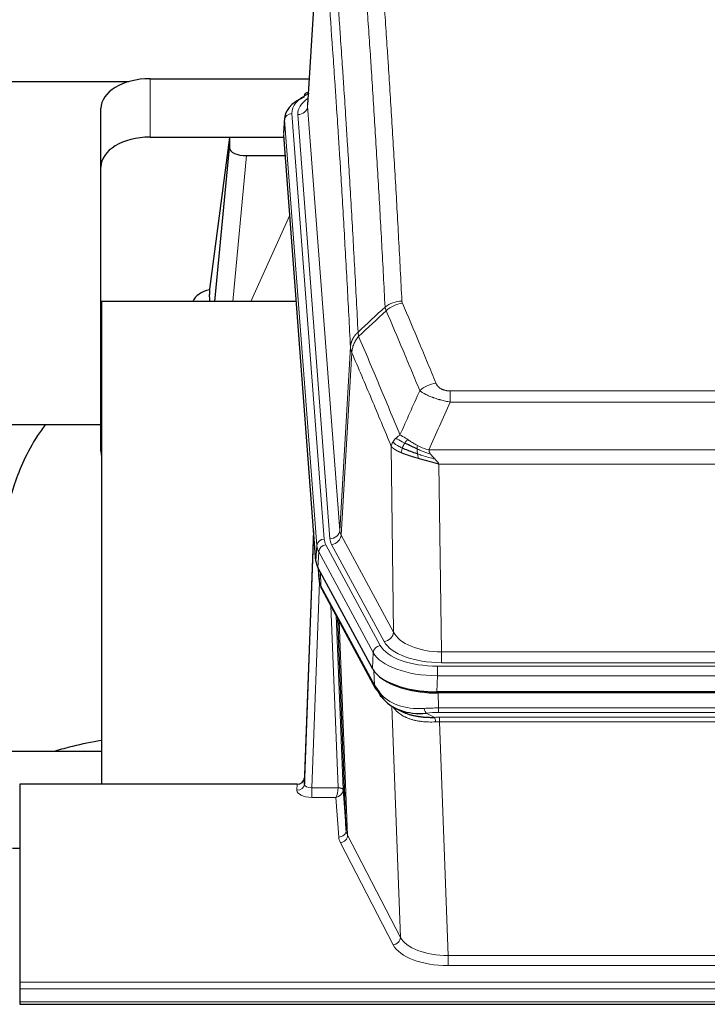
# Model space of a CAD drawing. Header units: inches. Extents: x 0 to 23760, y -13 to 16800.
# Tile 253 of 256: x 18687 to 18967, y 13635 to 14036. Entities that reach past the tile are written whole.
import ezdxf

# ---------------------------------------------------------------- set-up
doc = ezdxf.new("R2010")
doc.units = ezdxf.units.IN
doc.layers.add('1', color=7, linetype='Continuous', true_color=0xffffff)

msp = doc.modelspace()

# ---------------------------------------------------------------- linework, layer by layer
at = {"layer": '1', "color": 2, "linetype": 'Continuous', "lineweight": 25}
for p, q in [((18809.875, 14088.256), (18804.625, 14001.62)), ((18740.446, 14012.218), (18805.268, 14012.218)), ((18565.59, 14011.014), (18731.773, 14011.014)), ((18804.936, 14006.762), (18803.993, 14006.327)), ((18720.446, 13976.242), (18720.446, 14000.044)), ((18795.246, 13996.269), (18794.865, 13989.986)), ((18740.446, 13988.416), (18794.932, 13988.416)), ((18772.757, 13988.327), (18764.709, 13926.541)), ((18794.94, 13988.327), (18772.757, 13988.327)), ((18772.757, 13988.327), (18772.757, 13984.096)), ((18807.989, 13815.75), (18794.871, 13989.203)), ((18766.846, 13921.44), (18772.757, 13984.096)), ((18779.73, 13980.876), (18795.501, 13980.876)), ((18720.446, 13860.588), (18720.446, 13976.242)), ((18764.708, 13926.535), (18764.709, 13926.541)), ((18764.708, 13926.535), (18764.708, 13924.349)), ((18720.733, 13921.439), (18720.733, 13724.872)), ((18800.002, 13921.439), (18720.733, 13921.439)), ((18648.682, 13871.36), (18720.427, 13871.36)), ((18807.052, 13828.131), (18803.294, 13727.492)), ((18803.284, 13724.956), (18806.972, 13823.737)), ((18831.028, 13771.958), (18808.773, 13813.172)), ((18808.901, 13812.935), (18809.264, 13808.134)), ((18809.258, 13808.247), (18809.087, 13812.591)), ((18809.258, 13808.247), (18809.264, 13808.134)), ((18810.402, 13804.338), (18832.149, 13764.062)), ((18820.309, 13706.127), (18816.881, 13792.338)), ((19073.596, 13762.52), (18857.19, 13762.52)), ((19073.005, 13762.038), (18857.781, 13762.038)), ((18840.291, 13755.886), (18843.034, 13754.499)), ((18720.731, 13738.211), (18648.734, 13738.211)), ((18803.294, 13727.492), (18803.284, 13724.956)), ((18687.393, 13724.871), (18687.393, 13644.236)), ((18800.296, 13724.871), (18687.393, 13724.871)), ((18819.08, 13722.745), (18820.309, 13706.127)), ((18687.393, 13698.672), (18684.393, 13698.672)), ((18687.393, 13644.236), (18687.393, 13641.502)), ((18687.393, 13641.502), (18687.393, 13636.254)), ((18687.393, 13636.254), (18687.393, 13635.239)), ((18687.393, 13635.239), (19244.393, 13635.239))]:
    msp.add_line(p, q, dxfattribs=at)
at = {"layer": '1', "color": 110, "linetype": 'Continuous', "lineweight": 13}
for p, q in [((18809.877, 14087.634), (18804.629, 14001.044)), ((18740.446, 13988.416), (18740.446, 14012.218)), ((18804.629, 14001.044), (18817.696, 13828.271)), ((18795.252, 13995.483), (18794.871, 13989.203)), ((18808.362, 13822.122), (18795.252, 13995.483)), ((18798.246, 13998.053), (18811.356, 13824.692)), ((18800.637, 13997.618), (18813.704, 13824.845)), ((18779.73, 13980.876), (18774.123, 13921.44)), ((18781.535, 13921.44), (18797.332, 13956.662)), ((18817.696, 13828.271), (18822.072, 13902.948)), ((18822.628, 13900.614), (18818.277, 13826.362)), ((18862.722, 13885.067), (19068.064, 13885.067)), ((18862.722, 13880.503), (18862.722, 13885.067)), ((19068.064, 13880.503), (18862.722, 13880.503)), ((18839.629, 13786.819), (18838.671, 13862.469)), ((18853.99, 13861.024), (19076.796, 13861.024)), ((19072.683, 13855.28), (18858.103, 13855.28)), ((18858.103, 13855.28), (18859.071, 13778.784)), ((18818.277, 13826.362), (18839.629, 13786.819)), ((18807.989, 13815.75), (18808.362, 13822.122)), ((18809.147, 13819.545), (18808.773, 13813.172)), ((18831.321, 13778.479), (18809.147, 13819.545)), ((18812.054, 13822.401), (18834.228, 13781.336)), ((18835.753, 13783.01), (18814.401, 13822.554)), ((18808.904, 13812.931), (18809.258, 13808.247)), ((18809.824, 13811.225), (18810.043, 13805.668)), ((18809.407, 13807.276), (18806.276, 13723.424)), ((18810.043, 13805.668), (18831.79, 13765.392)), ((18817.083, 13723.511), (18814.06, 13797.562)), ((18816.187, 13793.622), (18819.08, 13722.745)), ((18817.427, 13791.327), (18820.894, 13704.116)), ((18831.028, 13771.958), (18831.321, 13778.479)), ((18859.071, 13778.784), (19071.715, 13778.784)), ((18859.071, 13774.37), (18859.071, 13778.784)), ((18831.79, 13765.392), (18831.614, 13771.028)), ((18857.483, 13772.946), (19073.303, 13772.946)), ((18857.483, 13769.041), (18857.483, 13772.946)), ((19071.715, 13774.37), (18859.071, 13774.37)), ((18857.483, 13769.041), (18857.19, 13762.52)), ((19073.303, 13769.041), (18857.483, 13769.041)), ((18857.781, 13762.038), (18857.972, 13755.947)), ((18842.379, 13662.502), (18838.943, 13756.642)), ((18857.972, 13754.081), (18857.972, 13755.947)), ((18857.972, 13755.947), (19072.814, 13755.947)), ((18852.948, 13753.853), (18856.401, 13752.108)), ((19072.814, 13754.081), (18857.972, 13754.081)), ((18858.314, 13750.274), (18858.314, 13752.139)), ((18858.314, 13752.139), (19072.472, 13752.139)), ((18858.314, 13750.274), (18861.788, 13655.098)), ((19072.472, 13750.274), (18858.314, 13750.274)), ((18800.285, 13722.423), (18800.296, 13724.871)), ((18806.276, 13723.424), (18817.082, 13723.424)), ((18806.276, 13723.424), (18806.276, 13719.509)), ((18806.276, 13719.509), (18816.119, 13719.509)), ((18817.312, 13703.36), (18816.119, 13719.509)), ((18820.894, 13704.116), (18842.379, 13662.502)), ((18839.471, 13659.439), (18817.986, 13701.053)), ((18861.788, 13655.098), (19068.998, 13655.098)), ((18861.788, 13655.098), (18861.788, 13650.997)), ((19068.998, 13650.997), (18861.788, 13650.997)), ((18687.393, 13644.236), (19244.393, 13644.236)), ((18687.393, 13641.502), (19244.393, 13641.502)), ((18687.393, 13636.254), (19244.393, 13636.254))]:
    msp.add_line(p, q, dxfattribs=at)
at = {"layer": '1', "color": 2, "linetype": 'Continuous', "lineweight": 25}
for centre, major_axis, ratio, start_param, end_param in [((18740.446, 14000.044), (-20, 0), 0.608706, 4.712389, 6.2831853), ((18822.265, 13995.766), (-27.03, 0.194), 0.4633579, 5.502135, 6.3212481), ((18805.251, 14003.603), (1.258, -2.724), 0.6272114, 3.1415983, 4.0254232), ((18740.446, 13976.242), (-20, 0), 0.608706, 4.712389, 6.2831853), ((18779.784, 13984.121), (7.027, 0.031), 0.4617281, 3.1395348, 4.7027345), ((18767.587, 13919.361), (10.208, 0), 0.7029015, 1.8567446, 2.8477011), ((18767.587, 13727.963), (-10.152, 515.142), 0.0020796, 5.0973682, 5.1034721), ((18740.446, 13860.588), (-20, 0), 0.608706, 0, 0.1694742), ((18835.009, 13816.189), (27.037, 0.006), 0.4611335, 3.1763491, 3.3855005), ((18837.053, 13788.458), (-27.174, 22.247), 0.265953, 0.2482944, 0.2802746), ((18835.902, 13817.734), (26.161, 11.46), 0.4493681, 3.0159633, 3.1613144), ((18813.756, 13806.559), (3.584, 1.776), 0.8816114, 2.7716102, 3.1419462), ((18857.248, 13775.004), (27.023, 0.034), 0.4619935, 3.3853572, 3.670307), ((18857.807, 13774.513), (27.01, 0.015), 0.4618579, 3.6271853, 4.7111791), ((18857.248, 13775.004), (27.023, 0.034), 0.4619935, 3.670307, 4.7096668), ((18858.622, 13748.513), (-27.355, 20.182), 0.1876908, 0.3765826, 0.5974134), ((18835.669, 13765.963), (3.52, 1.9), 0.8606628, 3.1415888, 3.5094104), ((18855.925, 13745.65), (-23.434, 19.972), 0.1471226, 0.3626514, 0.5834823), ((18837.446, 13763.281), (3.195, 2.407), 0.6715965, 2.6043549, 3.391291), ((18857.719, 13777.33), (23.359, 16.381), 0.7286412, 3.1732971, 4.057134), ((18800.296, 13727.584), (3, 0.002), 0.9042699, 4.7116987, 6.2488686)]:
    msp.add_ellipse(centre, major_axis=major_axis, ratio=ratio, start_param=start_param, end_param=end_param, dxfattribs=at)
at = {"layer": '1', "color": 110, "linetype": 'Continuous', "lineweight": 13}
for centre, major_axis, ratio, start_param, end_param in [((18822.265, 13998.427), (-24.034, 0.016), 0.461198, 5.4992389, 6.318352), ((18824.657, 13997.992), (-24.034, 0.016), 0.461198, 5.6862399, 6.318352), ((18805.251, 14003.603), (1.258, -2.724), 0.6272114, 2.6666598, 3.1415983), ((18800.637, 14001.166), (3.989, 0.302), 0.8864705, 4.6454478, 6.1638843), ((18798.246, 13995.392), (2.991, 0.226), 0.8864705, 1.5038552, 3.0222916), ((18843.026, 13913.319), (-9.987, -0.512), 0.8285973, 4.6699673, 5.4273767), ((18843.213, 13912.527), (-9.188, -3.948), 0.8056434, 4.3791539, 5.1247913), ((18856.875, 13880.065), (-9.245, -3.812), 0.7933159, 4.3962573, 5.1392153), ((18806.972, 13821.585), (0.214, 6.443), 0.0117452, 0.5090713, 1.2305416), ((18813.704, 13828.393), (3.989, 0.302), 0.8864705, 4.6454478, 6.1638843), ((18837.722, 13828.783), (20.038, 0.241), 0.4621297, 3.1708089, 3.3799603), ((18809.97, 13823.646), (2.998, -0.112), 0.4302668, 3.1576572, 3.7226285), ((18811.356, 13822.031), (2.991, 0.226), 0.8864705, 1.5038552, 3.0222916), ((18835.374, 13825.083), (24.033, 0.005), 0.4611335, 3.1763491, 3.3855005), ((18837.722, 13825.235), (24.033, 0.005), 0.4611335, 3.1763491, 3.3855005), ((18814.401, 13826.102), (3.52, 1.9), 0.8606628, 4.2773553, 5.7957917), ((18835.374, 13822.422), (-27.028, 0.171), 0.4605351, 0.0378207, 0.2469722), ((18812.054, 13819.74), (2.64, 1.425), 0.8606628, 1.1357626, 2.6541991), ((18837.053, 13788.458), (-27.539, 20.422), 0.1820479, 0.3394742, 0.3714543), ((18813.922, 13806.238), (3.52, 1.9), 0.8606628, 2.7414655, 3.1415888), ((18835.753, 13786.558), (3.52, 1.9), 0.8606628, 4.2773553, 5.7957917), ((18858.992, 13785.843), (-24.002, 0.049), 0.477994, 0.2537759, 1.5750883), ((18858.992, 13789.391), (-20.002, 0.126), 0.5302672, 0.2567917, 1.5781041), ((18834.228, 13778.675), (2.64, 1.425), 0.8606628, 1.1357626, 2.6541991), ((18857.534, 13784.043), (24.02, 0.03), 0.4619935, 3.3853572, 4.7096668), ((18857.534, 13781.382), (-27.018, 0.111), 0.4567867, 0.246464, 1.5707737), ((18835.669, 13765.963), (3.52, 1.9), 0.8606628, 2.7414655, 3.1415888), ((18857.719, 13777.33), (25.329, 12.681), 0.6929209, 3.2824386, 4.1662755), ((18858.622, 13748.513), (-27.015, 0.091), 0.2751837, 4.7373543, 4.9581852), ((18852.948, 13757.688), (-0.368, 3.983), 0.2964475, 2.0527062, 2.8396422), ((18858.622, 13744.678), (-23.017, 0.318), 0.4083138, 4.7462544, 4.9670852), ((18859.104, 13742.327), (-24.025, 0.387), 0.4081206, 4.7518286, 4.8316761), ((18856.401, 13748.273), (0.131, -3.998), 0.1099517, 2.0830946, 2.8518059), ((18859.104, 13738.491), (-20.023, 0.877), 0.5868264, 4.777515, 4.8573625), ((18800.285, 13725.047), (-3, 0.013), 0.8746179, 1.5745081, 3.1116779), ((18806.289, 13725.047), (3.004, 0.138), 0.5390598, 3.1127167, 4.683513), ((18816.119, 13722.132), (0.506, 2.997), 0.2740591, 3.694004, 5.2037138), ((18816.083, 13723.479), (-1.001, 0.011), 0.9036671, 3.0924533, 3.1882187), ((18817.082, 13722.563), (1.996, -0.13), 0.4297663, 0.0674602, 1.5988341), ((18817.083, 13722.65), (1.998, 0.082), 0.4302193, 0.0160628, 1.553239), ((18816.083, 13722.618), (2.996, 0.15), 0.8842152, 6.1784612, 6.2742267), ((18806.289, 13722.423), (6.003, 0.008), 0.4854373, 3.1388974, 4.7096937), ((18816.119, 13722.132), (2.669, 1.608), 0.8008031, 4.262859, 5.7725688), ((18817.312, 13705.984), (-2.992, -0.221), 0.8740585, 1.5062672, 3.1117425), ((18840.312, 13703.758), (-23.014, 0.002), 0.4845187, 0.0358431, 0.2451673), ((18817.986, 13703.677), (-2.666, -1.376), 0.8484453, 1.1579292, 2.76165), ((18840.312, 13706.382), (-20.016, 0.121), 0.4848834, 0.0387668, 0.248091), ((18839.471, 13662.063), (-2.666, -1.376), 0.8484453, 1.1579292, 2.76165), ((18861.794, 13662.148), (23.012, 0.004), 0.4845836, 3.3866449, 4.7120269), ((18861.794, 13664.772), (-20.013, 0.104), 0.483363, 0.2476114, 1.5729934)]:
    msp.add_ellipse(centre, major_axis=major_axis, ratio=ratio, start_param=start_param, end_param=end_param, dxfattribs=at)
for points, knots in [([(18831.068, 14104.259), (18831.625, 14097.64), (18832.726, 14084.149), (18834.333, 14063.165), (18835.376, 14048.676), (18836.146, 14037.621), (18836.529, 14032.047), (18836.907, 14026.403), (18837.158, 14022.624), (18837.284, 14020.727), (18837.907, 14011.203), (18838.398, 14003.461), (18839.124, 13991.666), (18839.364, 13987.704), (18839.839, 13979.721), (18840.075, 13975.7), (18840.777, 13963.547), (18841.698, 13947.105), (18842.588, 13930.187), (18843.026, 13921.608)], [0, 0, 0, 0, 0.125, 0.25, 0.375, 0.375, 0.4375, 0.46875, 0.46875, 0.5, 0.5, 0.625, 0.625, 0.6875, 0.6875, 0.75, 0.75, 0.875, 1, 1, 1, 1]), ([(18836.158, 13919.232), (18835.72, 13927.8), (18834.829, 13944.699), (18833.907, 13961.122), (18833.204, 13973.26), (18832.968, 13977.277), (18832.491, 13985.25), (18832.251, 13989.207), (18831.525, 14000.988), (18831.033, 14008.721), (18830.408, 14018.234), (18830.283, 14020.129), (18830.031, 14023.903), (18829.653, 14029.541), (18829.27, 14035.109), (18828.498, 14046.15), (18827.454, 14060.623), (18825.845, 14081.583), (18824.742, 14095.058), (18824.184, 14101.67)], [0, 0, 0, 0, 0.125, 0.25, 0.25, 0.3125, 0.3125, 0.375, 0.375, 0.5, 0.5, 0.53125, 0.53125, 0.5625, 0.625, 0.625, 0.75, 0.875, 1, 1, 1, 1]), ([(18812.932, 14094.25), (18813.504, 14087.559), (18814.631, 14073.916), (18816.277, 14052.675), (18817.343, 14037.995), (18818.131, 14026.792), (18818.523, 14021.142), (18818.974, 14014.464), (18819.167, 14011.584), (18819.295, 14009.661), (18819.359, 14008.696), (18819.677, 14003.867), (18820.057, 13998.023), (18820.495, 13991.123), (18820.681, 13988.148), (18820.806, 13986.161), (18820.867, 13985.165), (18821.424, 13976.187), (18822.396, 13959.98), (18823.807, 13934.927), (18824.716, 13917.731), (18825.162, 13909.009)], [0, 0, 0, 0, 0.125, 0.25, 0.375, 0.375, 0.4375, 0.46875, 0.484375, 0.484375, 0.5, 0.5, 0.5625, 0.59375, 0.609375, 0.609375, 0.625, 0.625, 0.75, 0.875, 1, 1, 1, 1]), ([(18822.072, 13902.948), (18821.627, 13911.642), (18820.722, 13928.784), (18819.315, 13953.758), (18818.345, 13969.916), (18817.79, 13978.866), (18817.728, 13979.859), (18817.605, 13981.84), (18817.419, 13984.806), (18816.982, 13991.685), (18816.603, 13997.511), (18816.285, 14002.326), (18816.222, 14003.288), (18816.094, 14005.206), (18815.902, 14008.077), (18815.452, 14014.735), (18815.062, 14020.368), (18814.276, 14031.539), (18813.212, 14046.175), (18811.571, 14067.357), (18810.447, 14080.961), (18809.877, 14087.634)], [0, 0, 0, 0, 0.125, 0.25, 0.375, 0.375, 0.390625, 0.390625, 0.40625, 0.4375, 0.5, 0.5, 0.515625, 0.515625, 0.53125, 0.5625, 0.625, 0.625, 0.75, 0.875, 1, 1, 1, 1]), ([(18843.213, 13920.813), (18843.157, 13920.944), (18843.114, 13921.075), (18843.052, 13921.34), (18843.033, 13921.474), (18843.026, 13921.608)], [0, 0, 0, 0, 0.5, 0.5, 1, 1, 1, 1]), ([(18843.213, 13920.813), (18845.499, 13915.472), (18847.78, 13910.086), (18851.196, 13901.937), (18852.333, 13899.21), (18854.606, 13893.732), (18855.741, 13890.982), (18856.875, 13888.221)], [0, 0, 0, 0, 0.5, 0.5, 0.75, 0.75, 1, 1, 1, 1]), ([(18850.295, 13885.163), (18849.159, 13887.922), (18848.023, 13890.67), (18845.748, 13896.142), (18844.609, 13898.867), (18841.189, 13907.008), (18838.905, 13912.39), (18836.617, 13917.726)], [0, 0, 0, 0, 0.25, 0.25, 0.5, 0.5, 1, 1, 1, 1]), ([(18822.072, 13902.948), (18822.073, 13902.963), (18822.075, 13902.993), (18822.078, 13903.037), (18822.081, 13903.082), (18822.085, 13903.127), (18822.089, 13903.172), (18822.093, 13903.217), (18822.097, 13903.261), (18822.102, 13903.306), (18822.107, 13903.351), (18822.112, 13903.396), (18822.117, 13903.44), (18822.123, 13903.485), (18822.128, 13903.53), (18822.135, 13903.574), (18822.141, 13903.619), (18822.147, 13903.663), (18822.154, 13903.708), (18822.161, 13903.752), (18822.169, 13903.797), (18822.176, 13903.841), (18822.184, 13903.886), (18822.192, 13903.93), (18822.201, 13903.975), (18822.209, 13904.019), (18822.218, 13904.063), (18822.227, 13904.107), (18822.237, 13904.152), (18822.246, 13904.196), (18822.256, 13904.24), (18822.266, 13904.284), (18822.277, 13904.328), (18822.287, 13904.372), (18822.298, 13904.416), (18822.309, 13904.46), (18822.321, 13904.504), (18822.332, 13904.548), (18822.344, 13904.592), (18822.356, 13904.635), (18822.369, 13904.679), (18822.381, 13904.723), (18822.394, 13904.766), (18822.407, 13904.81), (18822.421, 13904.853), (18822.434, 13904.897), (18822.448, 13904.94), (18822.462, 13904.983), (18822.477, 13905.027), (18822.491, 13905.07), (18822.506, 13905.113), (18822.521, 13905.156), (18822.536, 13905.199), (18822.552, 13905.242), (18822.568, 13905.285), (18822.584, 13905.328), (18822.6, 13905.37), (18822.616, 13905.413), (18822.633, 13905.456), (18822.65, 13905.498), (18822.667, 13905.541), (18822.685, 13905.583), (18822.703, 13905.625), (18822.721, 13905.668), (18822.739, 13905.71), (18822.757, 13905.752), (18822.776, 13905.794), (18822.795, 13905.836), (18822.814, 13905.878), (18822.833, 13905.92), (18822.853, 13905.961), (18822.873, 13906.003), (18822.893, 13906.044), (18822.913, 13906.086), (18822.934, 13906.127), (18822.954, 13906.169), (18822.982, 13906.222), (18823.015, 13906.287), (18823.056, 13906.364), (18823.098, 13906.44), (18823.14, 13906.516), (18823.183, 13906.592), (18823.227, 13906.668), (18823.272, 13906.743), (18823.318, 13906.818), (18823.364, 13906.893), (18823.411, 13906.967), (18823.459, 13907.041), (18823.508, 13907.114), (18823.557, 13907.188), (18823.608, 13907.26), (18823.658, 13907.333), (18823.71, 13907.405), (18823.763, 13907.477), (18823.816, 13907.548), (18823.87, 13907.619), (18823.924, 13907.69), (18823.98, 13907.76), (18824.036, 13907.83), (18824.093, 13907.899), (18824.15, 13907.968), (18824.208, 13908.036), (18824.267, 13908.104), (18824.327, 13908.172), (18824.387, 13908.239), (18824.448, 13908.306), (18824.509, 13908.372), (18824.572, 13908.438), (18824.635, 13908.504), (18824.698, 13908.569), (18824.763, 13908.633), (18824.827, 13908.697), (18824.893, 13908.761), (18824.959, 13908.824), (18825.026, 13908.886), (18825.093, 13908.948), (18825.139, 13908.989), (18825.162, 13909.009)], [0, 0, 0, 0, 0.0066687, 0.0133374, 0.0200061, 0.0266746, 0.0333432, 0.0400116, 0.0466801, 0.0533484, 0.0600168, 0.066685, 0.0733532, 0.0800214, 0.0866895, 0.0933575, 0.1000255, 0.1066935, 0.1133614, 0.1200292, 0.126697, 0.1333647, 0.1400324, 0.1467001, 0.1533676, 0.1600352, 0.1667026, 0.1733701, 0.1800374, 0.1867047, 0.193372, 0.2000392, 0.2067064, 0.2133735, 0.2200405, 0.2267075, 0.2333745, 0.2400414, 0.2467082, 0.253375, 0.2600418, 0.2667085, 0.2733751, 0.2800417, 0.2867082, 0.2933747, 0.3000412, 0.3067075, 0.3133739, 0.3200401, 0.3267064, 0.3333725, 0.3400387, 0.3467047, 0.3533708, 0.3600367, 0.3667026, 0.3733685, 0.3800343, 0.3867001, 0.3933658, 0.4000315, 0.4066971, 0.4133626, 0.4200281, 0.4266936, 0.433359, 0.4400243, 0.4466896, 0.4533549, 0.4600201, 0.4666852, 0.4733503, 0.4800154, 0.4866804, 0.4933453, 0.5000102, 0.5125098, 0.5250093, 0.5375088, 0.5500082, 0.5625077, 0.5750071, 0.5875066, 0.600006, 0.6125054, 0.6250049, 0.6375043, 0.6500037, 0.6625032, 0.6750026, 0.6875021, 0.7000016, 0.7125011, 0.7250006, 0.7375001, 0.7499997, 0.7624993, 0.7749989, 0.7874985, 0.7999982, 0.812498, 0.8249977, 0.8374975, 0.8499974, 0.8624973, 0.8749972, 0.8874972, 0.8999973, 0.9124974, 0.9249976, 0.9374978, 0.9499981, 0.9624985, 0.9749989, 0.9874994, 1, 1, 1, 1]), ([(18822.628, 13900.614), (18822.65, 13901.197), (18822.727, 13901.785), (18822.991, 13902.952), (18823.177, 13903.531), (18823.648, 13904.662), (18823.934, 13905.215), (18824.592, 13906.279), (18824.965, 13906.789), (18825.374, 13907.272)], [0, 0, 0, 0, 0.25, 0.25, 0.5, 0.5, 0.75, 0.75, 1, 1, 1, 1]), ([(18825.374, 13907.272), (18825.299, 13907.566), (18825.256, 13907.869), (18825.198, 13908.459), (18825.182, 13908.746), (18825.162, 13909.009)], [0, 0, 0, 0, 0.5, 0.5, 1, 1, 1, 1]), ([(18825.374, 13907.272), (18828.196, 13900.717), (18831.011, 13894.093), (18835.225, 13884.054), (18836.628, 13880.69), (18839.43, 13873.928), (18840.83, 13870.53), (18842.227, 13867.115)], [0, 0, 0, 0, 0.5, 0.5, 0.75, 0.75, 1, 1, 1, 1]), ([(18822.628, 13900.614), (18822.623, 13900.627), (18822.613, 13900.652), (18822.598, 13900.69), (18822.583, 13900.729), (18822.568, 13900.768), (18822.552, 13900.808), (18822.537, 13900.849), (18822.522, 13900.89), (18822.506, 13900.932), (18822.491, 13900.975), (18822.475, 13901.018), (18822.46, 13901.062), (18822.445, 13901.106), (18822.429, 13901.151), (18822.414, 13901.196), (18822.399, 13901.243), (18822.384, 13901.29), (18822.369, 13901.337), (18822.355, 13901.385), (18822.34, 13901.434), (18822.325, 13901.483), (18822.311, 13901.533), (18822.297, 13901.584), (18822.283, 13901.635), (18822.27, 13901.687), (18822.256, 13901.739), (18822.236, 13901.823), (18822.21, 13901.936), (18822.181, 13902.073), (18822.158, 13902.2), (18822.138, 13902.317), (18822.122, 13902.424), (18822.11, 13902.521), (18822.1, 13902.608), (18822.092, 13902.686), (18822.086, 13902.753), (18822.081, 13902.81), (18822.078, 13902.856), (18822.075, 13902.893), (18822.074, 13902.92), (18822.073, 13902.937), (18822.072, 13902.945), (18822.072, 13902.948)], [0, 0, 0, 0, 0.0155037, 0.0313049, 0.0474035, 0.0637997, 0.0804935, 0.097485, 0.1147743, 0.1323613, 0.1502462, 0.1684289, 0.1869096, 0.2056883, 0.224765, 0.2441397, 0.2638126, 0.2837835, 0.3040527, 0.32462, 0.3454856, 0.3666494, 0.3881116, 0.409872, 0.4319308, 0.454288, 0.4769435, 0.4998975, 0.5635611, 0.6228928, 0.6778927, 0.7285606, 0.7748966, 0.8169007, 0.8545729, 0.8879131, 0.9169214, 0.9415977, 0.9619421, 0.9779545, 0.989635, 0.9969835, 1, 1, 1, 1]), ([(18838.671, 13862.469), (18837.34, 13865.71), (18836.008, 13868.936), (18833.34, 13875.355), (18832.005, 13878.55), (18827.994, 13888.086), (18825.314, 13894.381), (18822.628, 13900.614)], [0, 0, 0, 0, 0.25, 0.25, 0.5, 0.5, 1, 1, 1, 1]), ([(18862.722, 13885.067), (18862.539, 13885.067), (18862.357, 13885.071), (18861.993, 13885.09), (18861.813, 13885.104), (18861.458, 13885.142), (18861.282, 13885.166), (18860.936, 13885.225), (18860.764, 13885.259), (18860.554, 13885.309), (18860.512, 13885.32), (18860.428, 13885.341), (18860.303, 13885.374), (18860.182, 13885.41), (18859.943, 13885.484), (18859.635, 13885.593), (18859.348, 13885.721), (18859.175, 13885.806), (18859.141, 13885.823), (18859.073, 13885.858), (18859.039, 13885.876), (18858.939, 13885.93), (18858.874, 13885.967), (18858.685, 13886.08), (18858.565, 13886.159), (18858.339, 13886.321), (18858.232, 13886.405), (18858.029, 13886.578), (18857.933, 13886.667), (18857.82, 13886.781), (18857.798, 13886.804), (18857.754, 13886.85), (18857.732, 13886.873), (18857.669, 13886.943), (18857.628, 13886.99), (18857.509, 13887.132), (18857.435, 13887.227), (18857.298, 13887.421), (18857.235, 13887.519), (18857.058, 13887.815), (18856.959, 13888.016), (18856.875, 13888.221)], [0, 0, 0, 0, 0.0625, 0.0625, 0.125, 0.125, 0.1875, 0.1875, 0.25, 0.25, 0.265625, 0.265625, 0.28125, 0.3125, 0.3125, 0.375, 0.4375, 0.4375, 0.453125, 0.453125, 0.46875, 0.46875, 0.5, 0.5, 0.5625, 0.5625, 0.625, 0.625, 0.6875, 0.6875, 0.703125, 0.703125, 0.71875, 0.71875, 0.75, 0.75, 0.8125, 0.8125, 0.875, 0.875, 1, 1, 1, 1]), ([(18862.722, 13880.503), (18862.387, 13880.564), (18862.054, 13880.627), (18861.391, 13880.761), (18861.062, 13880.83), (18860.087, 13881.048), (18859.449, 13881.204), (18858.746, 13881.393), (18858.668, 13881.414), (18858.513, 13881.456), (18858.435, 13881.478), (18858.204, 13881.543), (18858.051, 13881.587), (18857.596, 13881.721), (18857.002, 13881.903), (18856.429, 13882.095), (18856.008, 13882.242), (18855.799, 13882.316), (18855.593, 13882.392), (18855.457, 13882.443), (18855.389, 13882.468), (18854.784, 13882.698), (18854.276, 13882.909), (18853.557, 13883.232), (18853.324, 13883.342), (18852.986, 13883.508), (18852.875, 13883.563), (18852.656, 13883.675), (18852.549, 13883.731), (18852.021, 13884.013), (18851.633, 13884.241), (18850.919, 13884.699), (18850.592, 13884.93), (18850.295, 13885.163)], [0, 0, 0, 0, 0.0625, 0.0625, 0.125, 0.125, 0.25, 0.25, 0.265625, 0.265625, 0.28125, 0.28125, 0.3125, 0.3125, 0.375, 0.4375, 0.4375, 0.46875, 0.484375, 0.484375, 0.5, 0.5, 0.625, 0.625, 0.6875, 0.6875, 0.71875, 0.71875, 0.75, 0.75, 0.875, 0.875, 1, 1, 1, 1]), ([(18840.52, 13865.771), (18840.766, 13866.015), (18841.033, 13866.25), (18841.603, 13866.7), (18841.907, 13866.914), (18842.227, 13867.115)], [0, 0, 0, 0, 0.5, 0.5, 1, 1, 1, 1]), ([(18845.403, 13865.22), (18845.104, 13865.414), (18844.814, 13865.602), (18843.687, 13866.322), (18842.921, 13866.788), (18842.227, 13867.115)], [0, 0, 0, 0, 0.25, 0.25, 1, 1, 1, 1]), ([(18838.671, 13862.469), (18838.728, 13862.755), (18838.81, 13863.043), (18839.024, 13863.615), (18839.155, 13863.901), (18839.31, 13864.182)], [0, 0, 0, 0, 0.5, 0.5, 1, 1, 1, 1]), ([(18839.31, 13864.182), (18839.466, 13864.458), (18839.646, 13864.729), (18840.051, 13865.26), (18840.275, 13865.52), (18840.52, 13865.771)], [0, 0, 0, 0, 0.5, 0.5, 1, 1, 1, 1]), ([(18843.193, 13861.767), (18842.758, 13861.971), (18842.348, 13862.175), (18840.818, 13862.99), (18839.922, 13863.598), (18839.31, 13864.182)], [0, 0, 0, 0, 0.25, 0.25, 1, 1, 1, 1]), ([(18844.179, 13863.84), (18843.807, 13864.027), (18843.451, 13864.21), (18842.09, 13864.916), (18841.219, 13865.388), (18840.52, 13865.771)], [0, 0, 0, 0, 0.25, 0.25, 1, 1, 1, 1]), ([(18843.193, 13861.767), (18843.224, 13861.855), (18843.256, 13861.944), (18843.39, 13862.301), (18843.504, 13862.572), (18843.753, 13863.1), (18843.889, 13863.358), (18844.081, 13863.683), (18844.129, 13863.762), (18844.179, 13863.84)], [0, 0, 0, 0, 0.125, 0.125, 0.5, 0.5, 0.875, 0.875, 1, 1, 1, 1]), ([(18844.179, 13863.84), (18844.277, 13863.995), (18844.379, 13864.143), (18844.636, 13864.487), (18844.793, 13864.671), (18845.104, 13864.986), (18845.257, 13865.118), (18845.403, 13865.22)], [0, 0, 0, 0, 0.25, 0.25, 0.625, 0.625, 1, 1, 1, 1]), ([(18849.372, 13862.812), (18849.192, 13862.908), (18849.014, 13863.005), (18848.306, 13863.4), (18847.792, 13863.707), (18846.798, 13864.321), (18846.318, 13864.628), (18845.704, 13865.025), (18845.552, 13865.123), (18845.403, 13865.22)], [0, 0, 0, 0, 0.125, 0.125, 0.5, 0.5, 0.875, 0.875, 1, 1, 1, 1]), ([(18842.703, 13859.921), (18842.691, 13859.926), (18842.668, 13859.936), (18842.633, 13859.951), (18842.598, 13859.966), (18842.562, 13859.981), (18842.526, 13859.997), (18842.489, 13860.012), (18842.452, 13860.028), (18842.415, 13860.045), (18842.377, 13860.061), (18842.339, 13860.078), (18842.3, 13860.095), (18842.262, 13860.112), (18842.223, 13860.129), (18842.183, 13860.147), (18842.143, 13860.165), (18842.103, 13860.183), (18842.063, 13860.201), (18842.022, 13860.219), (18841.981, 13860.238), (18841.94, 13860.257), (18841.898, 13860.276), (18841.856, 13860.296), (18841.814, 13860.316), (18841.772, 13860.336), (18841.729, 13860.356), (18841.686, 13860.376), (18841.643, 13860.397), (18841.599, 13860.418), (18841.556, 13860.439), (18841.512, 13860.46), (18841.468, 13860.482), (18841.423, 13860.504), (18841.379, 13860.526), (18841.334, 13860.549), (18841.29, 13860.571), (18841.245, 13860.594), (18841.199, 13860.617), (18841.154, 13860.641), (18841.109, 13860.665), (18841.063, 13860.688), (18841.018, 13860.713), (18840.972, 13860.737), (18840.926, 13860.762), (18840.88, 13860.787), (18840.834, 13860.812), (18840.788, 13860.838), (18840.742, 13860.863), (18840.696, 13860.89), (18840.649, 13860.916), (18840.603, 13860.942), (18840.557, 13860.969), (18840.511, 13860.996), (18840.465, 13861.024), (18840.418, 13861.052), (18840.372, 13861.079), (18840.326, 13861.108), (18840.28, 13861.136), (18840.234, 13861.165), (18840.188, 13861.194), (18840.142, 13861.223), (18840.097, 13861.253), (18840.051, 13861.283), (18840.006, 13861.313), (18839.96, 13861.343), (18839.915, 13861.374), (18839.87, 13861.405), (18839.825, 13861.436), (18839.781, 13861.468), (18839.736, 13861.5), (18839.692, 13861.532), (18839.648, 13861.564), (18839.605, 13861.597), (18839.561, 13861.63), (18839.518, 13861.663), (18839.475, 13861.697), (18839.433, 13861.731), (18839.39, 13861.765), (18839.349, 13861.8), (18839.307, 13861.834), (18839.266, 13861.869), (18839.225, 13861.905), (18839.185, 13861.94), (18839.145, 13861.976), (18839.105, 13862.012), (18839.066, 13862.049), (18839.028, 13862.086), (18838.99, 13862.123), (18838.952, 13862.16), (18838.915, 13862.198), (18838.878, 13862.236), (18838.842, 13862.274), (18838.807, 13862.312), (18838.772, 13862.351), (18838.738, 13862.39), (18838.704, 13862.43), (18838.682, 13862.456), (18838.671, 13862.469)], [0, 0, 0, 0, 0.0060657, 0.012223, 0.0184718, 0.0248123, 0.0312443, 0.0377679, 0.0443831, 0.0510899, 0.0578883, 0.0647782, 0.0717598, 0.0788329, 0.0859977, 0.093254, 0.1006019, 0.1080414, 0.1155725, 0.1231952, 0.1309095, 0.1387154, 0.1466129, 0.1546019, 0.1626826, 0.1708549, 0.1791188, 0.1874742, 0.1959213, 0.20446, 0.2130903, 0.2218121, 0.2306256, 0.2395307, 0.2485274, 0.2576156, 0.2667955, 0.276067, 0.2854301, 0.2948848, 0.3044311, 0.314069, 0.3237985, 0.3336196, 0.3435324, 0.3535367, 0.3636326, 0.3738202, 0.3840993, 0.3944701, 0.4049324, 0.4154864, 0.426132, 0.4368691, 0.4476979, 0.4586183, 0.4696303, 0.480734, 0.4919292, 0.503216, 0.5145945, 0.5260645, 0.5376262, 0.5492795, 0.5610244, 0.5728609, 0.584789, 0.5968087, 0.60892, 0.621123, 0.6334175, 0.6458037, 0.6582815, 0.6708509, 0.6835119, 0.6962645, 0.7091087, 0.7220445, 0.735072, 0.748191, 0.7614017, 0.774704, 0.7880979, 0.8015834, 0.8151605, 0.8288293, 0.8425896, 0.8564416, 0.8703852, 0.8844204, 0.8985472, 0.9127656, 0.9270756, 0.9414773, 0.9559705, 0.9705554, 0.9852319, 1, 1, 1, 1]), ([(18842.703, 13859.921), (18842.738, 13860.102), (18842.781, 13860.307), (18842.886, 13860.753), (18842.949, 13860.994), (18843.075, 13861.416), (18843.131, 13861.59), (18843.193, 13861.767)], [0, 0, 0, 0, 0.375, 0.375, 0.75, 0.75, 1, 1, 1, 1]), ([(18849.705, 13857.589), (18849.684, 13857.596), (18849.64, 13857.608), (18849.574, 13857.627), (18849.508, 13857.646), (18849.442, 13857.664), (18849.376, 13857.683), (18849.309, 13857.702), (18849.243, 13857.721), (18849.177, 13857.74), (18849.111, 13857.759), (18849.044, 13857.778), (18848.978, 13857.798), (18848.911, 13857.817), (18848.845, 13857.836), (18848.778, 13857.855), (18848.711, 13857.875), (18848.645, 13857.894), (18848.578, 13857.914), (18848.511, 13857.933), (18848.444, 13857.953), (18848.378, 13857.973), (18848.311, 13857.992), (18848.244, 13858.012), (18848.177, 13858.032), (18848.11, 13858.052), (18848.043, 13858.072), (18847.976, 13858.092), (18847.909, 13858.112), (18847.842, 13858.132), (18847.775, 13858.152), (18847.708, 13858.172), (18847.641, 13858.192), (18847.573, 13858.213), (18847.506, 13858.233), (18847.439, 13858.253), (18847.372, 13858.274), (18847.305, 13858.295), (18847.238, 13858.315), (18847.171, 13858.336), (18847.104, 13858.357), (18847.037, 13858.377), (18846.97, 13858.398), (18846.903, 13858.419), (18846.835, 13858.44), (18846.768, 13858.461), (18846.701, 13858.482), (18846.634, 13858.503), (18846.568, 13858.525), (18846.501, 13858.546), (18846.434, 13858.567), (18846.367, 13858.589), (18846.3, 13858.61), (18846.233, 13858.632), (18846.166, 13858.653), (18846.1, 13858.675), (18846.033, 13858.697), (18845.967, 13858.718), (18845.9, 13858.74), (18845.833, 13858.762), (18845.767, 13858.784), (18845.701, 13858.806), (18845.634, 13858.828), (18845.568, 13858.85), (18845.502, 13858.873), (18845.436, 13858.895), (18845.37, 13858.917), (18845.304, 13858.94), (18845.238, 13858.962), (18845.172, 13858.985), (18845.106, 13859.008), (18845.041, 13859.03), (18844.975, 13859.053), (18844.91, 13859.076), (18844.845, 13859.099), (18844.779, 13859.122), (18844.714, 13859.145), (18844.649, 13859.168), (18844.584, 13859.191), (18844.519, 13859.215), (18844.455, 13859.238), (18844.39, 13859.261), (18844.326, 13859.285), (18844.261, 13859.308), (18844.197, 13859.332), (18844.133, 13859.356), (18844.069, 13859.38), (18844.005, 13859.403), (18843.942, 13859.427), (18843.878, 13859.451), (18843.815, 13859.475), (18843.752, 13859.5), (18843.688, 13859.524), (18843.626, 13859.548), (18843.563, 13859.572), (18843.5, 13859.597), (18843.438, 13859.621), (18843.375, 13859.646), (18843.313, 13859.671), (18843.251, 13859.695), (18843.19, 13859.72), (18843.128, 13859.745), (18843.067, 13859.77), (18843.006, 13859.795), (18842.945, 13859.82), (18842.884, 13859.845), (18842.823, 13859.87), (18842.763, 13859.896), (18842.723, 13859.913), (18842.703, 13859.921)], [0, 0, 0, 0, 0.0082024, 0.0164263, 0.0246716, 0.0329384, 0.0412265, 0.0495362, 0.0578672, 0.0662198, 0.0745938, 0.0829892, 0.0914062, 0.0998446, 0.1083045, 0.1167859, 0.1252887, 0.1338131, 0.1423589, 0.1509263, 0.1595151, 0.1681255, 0.1767574, 0.1854108, 0.1940858, 0.2027822, 0.2115002, 0.2202398, 0.2290008, 0.2377835, 0.2465876, 0.2554134, 0.2642606, 0.2731295, 0.2820199, 0.2909319, 0.2998654, 0.3088206, 0.3177973, 0.3267956, 0.3358154, 0.3448569, 0.35392, 0.3630047, 0.3721109, 0.3812388, 0.3903883, 0.3995594, 0.4087522, 0.4179665, 0.4272025, 0.4364601, 0.4457393, 0.4550402, 0.4643627, 0.4737069, 0.4830727, 0.4924601, 0.5018692, 0.5113, 0.5207524, 0.5302265, 0.5397222, 0.5492397, 0.5587788, 0.5683395, 0.577922, 0.5875261, 0.5971519, 0.6067994, 0.6164686, 0.6261595, 0.6358721, 0.6456064, 0.6553624, 0.6651401, 0.6749395, 0.6847606, 0.6946034, 0.704468, 0.7143542, 0.7242622, 0.734192, 0.7441434, 0.7541166, 0.7641115, 0.7741282, 0.7841666, 0.7942268, 0.8043087, 0.8144123, 0.8245377, 0.8346848, 0.8448538, 0.8550444, 0.8652568, 0.875491, 0.885747, 0.8960247, 0.9063242, 0.9166455, 0.9269886, 0.9373534, 0.9477401, 0.9581485, 0.9685787, 0.9790306, 0.9895044, 1, 1, 1, 1]), ([(18849.222, 13861.443), (18849.22, 13861.598), (18849.222, 13861.746), (18849.235, 13862.089), (18849.251, 13862.273), (18849.3, 13862.585), (18849.332, 13862.714), (18849.372, 13862.812)], [0, 0, 0, 0, 0.25, 0.25, 0.625, 0.625, 1, 1, 1, 1]), ([(18854.861, 13859.125), (18853.451, 13859.647), (18852.014, 13860.23), (18850.143, 13861.035), (18849.68, 13861.239), (18849.222, 13861.443)], [0, 0, 0, 0, 0.75, 0.75, 1, 1, 1, 1]), ([(18849.391, 13859.382), (18849.379, 13859.47), (18849.367, 13859.557), (18849.322, 13859.91), (18849.294, 13860.179), (18849.25, 13860.704), (18849.235, 13860.962), (18849.225, 13861.286), (18849.223, 13861.365), (18849.222, 13861.443)], [0, 0, 0, 0, 0.125, 0.125, 0.5, 0.5, 0.875, 0.875, 1, 1, 1, 1]), ([(18853.99, 13861.024), (18852.77, 13861.289), (18851.594, 13861.732), (18850.1, 13862.435), (18849.733, 13862.62), (18849.372, 13862.812)], [0, 0, 0, 0, 0.75, 0.75, 1, 1, 1, 1]), ([(18849.705, 13857.589), (18849.672, 13857.761), (18849.633, 13857.957), (18849.551, 13858.389), (18849.508, 13858.624), (18849.441, 13859.037), (18849.415, 13859.208), (18849.391, 13859.382)], [0, 0, 0, 0, 0.375, 0.375, 0.75, 0.75, 1, 1, 1, 1]), ([(18856.532, 13857.228), (18854.76, 13857.732), (18852.93, 13858.262), (18850.556, 13859.004), (18849.969, 13859.192), (18849.391, 13859.382)], [0, 0, 0, 0, 0.75, 0.75, 1, 1, 1, 1]), ([(18854.861, 13859.125), (18854.743, 13859.283), (18854.632, 13859.44), (18854.384, 13859.834), (18854.259, 13860.071), (18854.073, 13860.546), (18854.011, 13860.785), (18853.99, 13861.024)], [0, 0, 0, 0, 0.25, 0.25, 0.625, 0.625, 1, 1, 1, 1]), ([(18856.532, 13857.228), (18856.458, 13857.308), (18856.384, 13857.387), (18856.088, 13857.705), (18855.866, 13857.942), (18855.439, 13858.416), (18855.234, 13858.653), (18854.981, 13858.968), (18854.92, 13859.046), (18854.861, 13859.125)], [0, 0, 0, 0, 0.125, 0.125, 0.5, 0.5, 0.875, 0.875, 1, 1, 1, 1]), ([(18858.103, 13855.28), (18858.081, 13855.286), (18858.037, 13855.299), (18857.97, 13855.317), (18857.904, 13855.336), (18857.837, 13855.355), (18857.77, 13855.374), (18857.703, 13855.393), (18857.636, 13855.412), (18857.569, 13855.431), (18857.502, 13855.45), (18857.435, 13855.469), (18857.368, 13855.488), (18857.3, 13855.506), (18857.232, 13855.525), (18857.165, 13855.544), (18857.097, 13855.563), (18857.029, 13855.582), (18856.961, 13855.601), (18856.893, 13855.62), (18856.825, 13855.639), (18856.757, 13855.658), (18856.688, 13855.677), (18856.62, 13855.696), (18856.551, 13855.715), (18856.483, 13855.734), (18856.414, 13855.753), (18856.345, 13855.771), (18856.276, 13855.79), (18856.207, 13855.809), (18856.138, 13855.828), (18856.069, 13855.847), (18856, 13855.866), (18855.93, 13855.885), (18855.861, 13855.904), (18855.791, 13855.923), (18855.722, 13855.942), (18855.652, 13855.961), (18855.582, 13855.98), (18855.513, 13856), (18855.443, 13856.019), (18855.373, 13856.038), (18855.303, 13856.057), (18855.232, 13856.076), (18855.162, 13856.095), (18855.092, 13856.114), (18855.022, 13856.133), (18854.951, 13856.152), (18854.881, 13856.171), (18854.81, 13856.19), (18854.74, 13856.21), (18854.669, 13856.229), (18854.598, 13856.248), (18854.527, 13856.267), (18854.457, 13856.286), (18854.386, 13856.305), (18854.315, 13856.325), (18854.244, 13856.344), (18854.173, 13856.363), (18854.101, 13856.382), (18854.03, 13856.402), (18853.959, 13856.421), (18853.888, 13856.44), (18853.816, 13856.46), (18853.745, 13856.479), (18853.673, 13856.498), (18853.602, 13856.518), (18853.53, 13856.537), (18853.459, 13856.556), (18853.387, 13856.576), (18853.315, 13856.595), (18853.244, 13856.614), (18853.172, 13856.634), (18853.1, 13856.653), (18853.028, 13856.673), (18852.956, 13856.692), (18852.884, 13856.712), (18852.812, 13856.731), (18852.74, 13856.751), (18852.668, 13856.77), (18852.596, 13856.79), (18852.524, 13856.81), (18852.452, 13856.829), (18852.38, 13856.849), (18852.308, 13856.868), (18852.235, 13856.888), (18852.163, 13856.908), (18852.091, 13856.928), (18852.019, 13856.947), (18851.947, 13856.967), (18851.874, 13856.987), (18851.802, 13857.006), (18851.73, 13857.026), (18851.657, 13857.046), (18851.585, 13857.066), (18851.513, 13857.086), (18851.44, 13857.106), (18851.368, 13857.126), (18851.296, 13857.145), (18851.223, 13857.165), (18851.151, 13857.185), (18851.078, 13857.205), (18851.006, 13857.225), (18850.934, 13857.245), (18850.861, 13857.265), (18850.789, 13857.286), (18850.717, 13857.306), (18850.644, 13857.326), (18850.572, 13857.346), (18850.5, 13857.366), (18850.427, 13857.386), (18850.355, 13857.406), (18850.283, 13857.427), (18850.211, 13857.447), (18850.138, 13857.467), (18850.066, 13857.488), (18849.994, 13857.508), (18849.922, 13857.528), (18849.85, 13857.549), (18849.777, 13857.569), (18849.729, 13857.583), (18849.705, 13857.589)], [0, 0, 0, 0, 0.007775, 0.0155603, 0.0233558, 0.0311618, 0.038978, 0.0468046, 0.0546416, 0.0624889, 0.0703466, 0.0782147, 0.0860931, 0.093982, 0.1018813, 0.109791, 0.1177112, 0.1256417, 0.1335828, 0.1415343, 0.1494962, 0.1574687, 0.1654516, 0.173445, 0.1814489, 0.1894634, 0.1974883, 0.2055238, 0.2135699, 0.2216264, 0.2296936, 0.2377713, 0.2458596, 0.2539585, 0.2620679, 0.270188, 0.2783187, 0.28646, 0.2946119, 0.3027745, 0.3109477, 0.3191316, 0.3273261, 0.3355314, 0.3437472, 0.3519738, 0.3602111, 0.3684591, 0.3767178, 0.3849872, 0.3932673, 0.4015582, 0.4098598, 0.4181722, 0.4264954, 0.4348293, 0.443174, 0.4515295, 0.4598958, 0.4682728, 0.4766607, 0.4850594, 0.493469, 0.5018893, 0.5103206, 0.5187626, 0.5272155, 0.5356793, 0.544154, 0.5526395, 0.561136, 0.5696433, 0.5781615, 0.5866906, 0.5952307, 0.6037817, 0.6123436, 0.6209165, 0.6295003, 0.638095, 0.6467007, 0.6553174, 0.6639451, 0.6725838, 0.6812334, 0.6898941, 0.6985657, 0.7072484, 0.7159421, 0.7246468, 0.7333625, 0.7420893, 0.7508272, 0.759576, 0.768336, 0.777107, 0.7858891, 0.7946823, 0.8034866, 0.812302, 0.8211284, 0.829966, 0.8388147, 0.8476746, 0.8565455, 0.8654276, 0.8743209, 0.8832252, 0.8921408, 0.9010675, 0.9100054, 0.9189544, 0.9279147, 0.9368861, 0.9458688, 0.9548626, 0.9638676, 0.9728839, 0.9819114, 0.9909501, 1, 1, 1, 1]), ([(18858.103, 13855.28), (18857.951, 13855.528), (18857.775, 13855.775), (18857.391, 13856.264), (18857.184, 13856.506), (18856.826, 13856.908), (18856.68, 13857.068), (18856.532, 13857.228)], [0, 0, 0, 0, 0.375, 0.375, 0.75, 0.75, 1, 1, 1, 1]), ([(18856.72, 13750.245), (18856.232, 13750.224), (18855.747, 13750.212), (18854.788, 13750.202), (18854.313, 13750.206), (18853.37, 13750.232), (18852.903, 13750.255), (18851.978, 13750.319), (18851.52, 13750.361), (18850.838, 13750.441), (18850.612, 13750.47), (18850.275, 13750.518), (18850.162, 13750.534), (18849.939, 13750.569), (18849.828, 13750.587), (18849.277, 13750.68), (18848.845, 13750.765), (18848.002, 13750.956), (18847.178, 13751.168), (18846.392, 13751.423), (18845.625, 13751.699), (18845.252, 13751.848), (18844.842, 13752.028), (18844.797, 13752.048), (18844.707, 13752.089), (18844.662, 13752.109), (18844.528, 13752.171), (18844.262, 13752.297), (18844.004, 13752.427), (18843.499, 13752.695), (18843.177, 13752.882), (18842.56, 13753.272), (18842.266, 13753.475), (18841.705, 13753.897), (18841.439, 13754.116), (18841.061, 13754.454), (18840.939, 13754.569), (18840.76, 13754.743), (18840.702, 13754.802), (18840.587, 13754.92), (18840.53, 13754.98), (18840.253, 13755.278), (18840.047, 13755.521), (18839.669, 13756.014), (18839.497, 13756.263), (18839.341, 13756.516)], [0, 0, 0, 0, 0.0625, 0.0625, 0.125, 0.125, 0.1875, 0.1875, 0.25, 0.25, 0.28125, 0.28125, 0.296875, 0.296875, 0.3125, 0.3125, 0.375, 0.375, 0.4375, 0.5, 0.5, 0.5625, 0.5625, 0.5703125, 0.5703125, 0.578125, 0.578125, 0.59375, 0.625, 0.625, 0.6875, 0.6875, 0.75, 0.75, 0.8125, 0.8125, 0.84375, 0.84375, 0.859375, 0.859375, 0.875, 0.875, 0.9375, 0.9375, 1, 1, 1, 1])]:
    msp.add_open_spline(points, degree=3, knots=knots, dxfattribs=at)
for points in [[(18825.162, 13909.009), (18828.827, 13912.418), (18832.492, 13915.826), (18836.158, 13919.232)], [(18836.617, 13917.726), (18836.505, 13917.984), (18836.316, 13918.493), (18836.199, 13918.988), (18836.158, 13919.232)], [(18836.617, 13917.726), (18832.869, 13914.243), (18829.121, 13910.758), (18825.374, 13907.272)], [(18842.227, 13867.115), (18844.902, 13873.137), (18847.591, 13879.153), (18850.295, 13885.163)], [(18862.722, 13880.503), (18859.794, 13874.017), (18856.883, 13867.524), (18853.99, 13861.024)]]:
    msp.add_open_spline(points, degree=3, dxfattribs=at)
at = {"layer": '1', "color": 2, "linetype": 'Continuous', "lineweight": 25}
for points, knots in [([(18697.839, 13871.39), (18696.705, 13869.884), (18690.755, 13861.361), (18685.182, 13848.217), (18681.302, 13833.259), (18678.88, 13819.376), (18676.873, 13804.147), (18674.902, 13785.644), (18673.27, 13767.361), (18671.983, 13750.993), (18671.181, 13741.853), (18670.885, 13738.335)], [0, 0, 0, 0, 0.0321271, 0.1811391, 0.2945987, 0.4244837, 0.5723167, 0.6990076, 0.8399552, 0.939366, 1, 1, 1, 1]), ([(18849.222, 13861.443), (18848.993, 13861.545), (18848.766, 13861.647), (18847.865, 13862.057), (18847.205, 13862.364), (18845.936, 13862.969), (18845.325, 13863.267), (18844.554, 13863.651), (18844.364, 13863.746), (18844.179, 13863.84)], [0, 0, 0, 0, 0.125, 0.125, 0.5, 0.5, 0.875, 0.875, 1, 1, 1, 1]), ([(18849.391, 13859.382), (18849.102, 13859.478), (18848.815, 13859.574), (18847.681, 13859.96), (18846.858, 13860.256), (18845.293, 13860.854), (18844.552, 13861.157), (18843.634, 13861.563), (18843.41, 13861.665), (18843.193, 13861.767)], [0, 0, 0, 0, 0.125, 0.125, 0.5, 0.5, 0.875, 0.875, 1, 1, 1, 1]), ([(18842.983, 13754.525), (18843.086, 13754.473), (18843.191, 13754.422), (18843.388, 13754.327), (18843.48, 13754.284), (18843.621, 13754.219), (18843.668, 13754.198), (18843.763, 13754.156), (18844.19, 13753.967), (18844.631, 13753.792), (18845.438, 13753.502), (18846.267, 13753.232), (18847.139, 13753.004), (18848.033, 13752.796), (18848.492, 13752.703), (18849.078, 13752.598), (18849.196, 13752.578), (18849.434, 13752.539), (18849.553, 13752.52), (18849.912, 13752.465), (18850.153, 13752.431), (18850.878, 13752.338), (18851.366, 13752.286), (18852.35, 13752.202), (18852.846, 13752.17), (18853.847, 13752.123), (18854.352, 13752.109), (18855.37, 13752.097), (18855.884, 13752.099), (18856.401, 13752.108)], [0, 0, 0, 0, 0.0294734, 0.0294734, 0.0550135, 0.0550135, 0.0677836, 0.0677836, 0.0805537, 0.1827144, 0.1827144, 0.2848751, 0.3870358, 0.3870358, 0.4891965, 0.4891965, 0.5147367, 0.5147367, 0.5402769, 0.5402769, 0.5913572, 0.5913572, 0.6935179, 0.6935179, 0.7956786, 0.7956786, 0.8978393, 0.8978393, 1, 1, 1, 1]), ([(18701.976, 13738.438), (18704.269, 13739.167), (18710.31, 13740.873), (18716.672, 13742.15), (18720.572, 13742.769)], [0, 0, 0, 0, 0.3916437, 1, 1, 1, 1])]:
    msp.add_open_spline(points, degree=3, knots=knots, dxfattribs=at)
msp.add_open_spline([(18810.171, 13804.783), (18810.282, 13804.561), (18810.402, 13804.338)], degree=2, dxfattribs=at)

doc.saveas('drawing.dxf')
